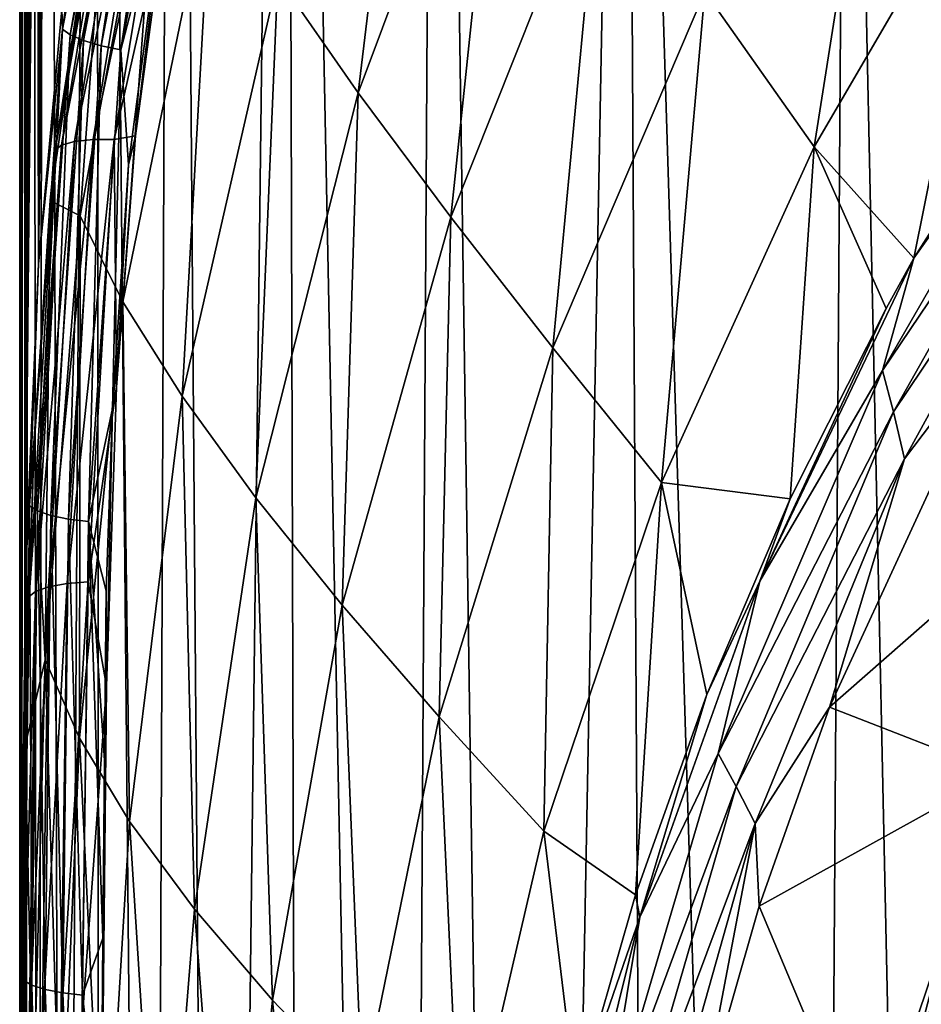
# Model space of a CAD drawing. Header units: metres. Extents: x -25 to 70, y -236 to 25.
# Tile 73 of 256: x -15.3 to -11.96, y -215.91 to -212.25. Entities that reach past the tile are written whole.
import ezdxf

# ---------------------------------------------------------------- set-up
doc = ezdxf.new("R2010")
doc.units = ezdxf.units.M
doc.layers.add('solid_10481002', color=7, linetype='CONTINUOUS')

msp = doc.modelspace()

# ---------------------------------------------------------------- linework, layer by layer
at = {"layer": 'solid_10481002'}
for points in [[(-15.282715, -214.289658, 237.683609), (-15.285589, -193.816833, 322.01828), (-15.262293, -192.727859, 321.746735)], [(-15.264179, -209.611816, 254.031601), (-15.282715, -214.289658, 237.683609), (-15.262293, -192.727859, 321.746735)], [(-15.297131, -215.70723, 238.037048), (-15.288192, -194.058334, 322.078491), (-15.285589, -193.816833, 322.01828)], [(-15.282715, -214.289658, 237.683609), (-15.297131, -215.70723, 238.037048), (-15.285589, -193.816833, 322.01828)], [(-15.297131, -215.70723, 238.037048), (-15.298122, -195.226685, 322.369781), (-15.288192, -194.058334, 322.078491)], [(-15.301968, -216.537003, 238.243927), (-15.299932, -195.608154, 322.464905), (-15.298122, -195.226685, 322.369781)], [(-15.297131, -215.70723, 238.037048), (-15.301968, -216.537003, 238.243927), (-15.298122, -195.226685, 322.369781)], [(-15.304201, -217.417313, 238.463425), (-15.301924, -196.621323, 322.717499), (-15.299932, -195.608154, 322.464905)], [(-15.301968, -216.537003, 238.243927), (-15.304201, -217.417313, 238.463425), (-15.299932, -195.608154, 322.464905)], [(-15.304201, -217.417313, 238.463425), (-15.30295, -218.309357, 238.685822), (-15.301924, -196.621323, 322.717499)], [(-15.30295, -218.309357, 238.685822), (-15.300359, -197.396225, 322.910706), (-15.301924, -196.621323, 322.717499)], [(-15.30295, -218.309357, 238.685822), (-15.298759, -219.174637, 238.901566), (-15.300359, -197.396225, 322.910706)], [(-15.298759, -219.174637, 238.901566), (-15.297412, -198.020752, 323.066437), (-15.300359, -197.396225, 322.910706)], [(-15.298759, -219.174637, 238.901566), (-15.285028, -199.444672, 323.421448), (-15.297412, -198.020752, 323.066437)], [(-15.298759, -219.174637, 238.901566), (-15.284715, -220.706131, 239.283417), (-15.285028, -199.444672, 323.421448)], [(-15.284715, -220.706131, 239.283417), (-15.260246, -200.499146, 323.684357), (-15.285028, -199.444672, 323.421448)], [(-15.284715, -220.706131, 239.283417), (-15.238107, -221.953033, 239.594299), (-15.260246, -200.499146, 323.684357)], [(-15.238107, -221.953033, 239.594299), (-15.205441, -201.379181, 323.903778), (-15.260246, -200.499146, 323.684357)], [(-15.238107, -221.953033, 239.594299), (-15.146396, -222.981125, 239.850632), (-15.205441, -201.379181, 323.903778)], [(-15.146396, -222.981125, 239.850632), (-15.02131, -202.789551, 324.255402), (-15.205441, -201.379181, 323.903778)], [(-15.146396, -222.981125, 239.850632), (-15.006776, -223.872879, 240.072968), (-15.02131, -202.789551, 324.255402)], [(-14.816051, -224.70607, 240.280701), (-14.734188, -203.998199, 324.556763), (-15.02131, -202.789551, 324.255402)], [(-15.006776, -223.872879, 240.072968), (-14.816051, -224.70607, 240.280701), (-15.02131, -202.789551, 324.255402)], [(-14.816051, -224.70607, 240.280701), (-14.568274, -225.528992, 240.48587), (-14.734188, -203.998199, 324.556763)], [(-14.568274, -225.528992, 240.48587), (-14.317437, -205.210587, 324.859039), (-14.734188, -203.998199, 324.556763)], [(-14.568274, -225.528992, 240.48587), (-14.257565, -226.358765, 240.692749), (-14.317437, -205.210587, 324.859039)], [(-13.881758, -227.193405, 240.900833), (-13.756955, -206.443329, 325.166382), (-14.317437, -205.210587, 324.859039)], [(-14.257565, -226.358765, 240.692749), (-13.881758, -227.193405, 240.900833), (-14.317437, -205.210587, 324.859039)], [(-13.881758, -227.193405, 240.900833), (-13.441059, -228.025436, 241.108276), (-13.756955, -206.443329, 325.166382)], [(-13.441059, -228.025436, 241.108276), (-13.057509, -207.662598, 325.470337), (-13.756955, -206.443329, 325.166382)], [(-13.441059, -228.025436, 241.108276), (-12.936631, -228.847519, 241.313217), (-13.057509, -207.662598, 325.470337)], [(-12.376858, -229.643524, 241.511673), (-12.234289, -208.832962, 325.762115), (-13.057509, -207.662598, 325.470337)], [(-12.936631, -228.847519, 241.313217), (-12.376858, -229.643524, 241.511673), (-13.057509, -207.662598, 325.470337)], [(-12.376858, -229.643524, 241.511673), (-11.775147, -230.39563, 241.699173), (-12.234289, -208.832962, 325.762115)], [(-11.775147, -230.39563, 241.699173), (-11.319674, -209.909027, 326.030396), (-12.234289, -208.832962, 325.762115)], [(-15.264179, -209.611816, 254.031601), (-15.264177, -209.626328, 253.973068), (-15.282715, -214.289658, 237.683609)], [(-15.264177, -209.626328, 253.973068), (-15.263228, -209.752411, 253.374298), (-15.282715, -214.289658, 237.683609)], [(-15.189213, -209.625412, 249.161911), (-15.148161, -212.216049, 237.166595), (-15.234079, -213.159485, 237.401825)], [(-15.211343, -209.749725, 249.744034), (-15.189213, -209.625412, 249.161911), (-15.234079, -213.159485, 237.401825)], [(-15.263228, -209.752411, 253.374298), (-15.260633, -209.842667, 252.768723), (-15.282715, -214.289658, 237.683609)], [(-15.227828, -209.839859, 250.33728), (-15.211343, -209.749725, 249.744034), (-15.234079, -213.159485, 237.401825)], [(-15.260633, -209.842667, 252.768723), (-15.25617, -209.896591, 252.159164), (-15.282715, -214.289658, 237.683609)], [(-15.24023, -209.894897, 250.939758), (-15.227828, -209.839859, 250.33728), (-15.234079, -213.159485, 237.401825)], [(-15.24023, -209.894897, 250.939758), (-15.234079, -213.159485, 237.401825), (-15.282715, -214.289658, 237.683609)], [(-15.24951, -209.913971, 251.548431), (-15.24023, -209.894897, 250.939758), (-15.282715, -214.289658, 237.683609)], [(-15.25617, -209.896591, 252.159164), (-15.24951, -209.913971, 251.548431), (-15.282715, -214.289658, 237.683609)], [(-15.145659, -212.288162, 237.108978), (-15.010322, -211.352249, 236.951218), (-14.81036, -210.53775, 236.672546)], [(-15.145659, -212.288162, 237.108978), (-14.81036, -210.53775, 236.672546), (-15.116545, -212.30925, 237.038406)], [(-14.81036, -210.53775, 236.672546), (-14.781958, -210.562576, 236.602921), (-15.116545, -212.30925, 237.038406)], [(-15.116545, -212.30925, 237.038406), (-14.781958, -210.562576, 236.602921), (-15.067232, -212.330673, 236.976288)], [(-14.781958, -210.562576, 236.602921), (-14.73385, -210.590317, 236.542374), (-15.067232, -212.330673, 236.976288)], [(-14.047617, -212.525162, 232.446289), (-14.346036, -212.095367, 233.356415), (-13.81486, -210.583374, 232.926376)], [(-13.502943, -211.067398, 232.020691), (-14.047617, -212.525162, 232.446289), (-13.81486, -210.583374, 232.926376)], [(-15.067232, -212.330673, 236.976288), (-14.73385, -210.590317, 236.542374), (-15.002137, -212.350021, 236.930054)], [(-14.73385, -210.590317, 236.542374), (-14.670347, -210.618027, 236.49823), (-15.002137, -212.350021, 236.930054)], [(-15.002137, -212.350021, 236.930054), (-14.670347, -210.618027, 236.49823), (-14.929038, -212.365356, 236.903809)], [(-14.670347, -210.618027, 236.49823), (-14.599035, -210.642731, 236.474304), (-14.929038, -212.365356, 236.903809)], [(-14.757318, -211.703781, 236.729614), (-14.929038, -212.365356, 236.903809), (-14.599035, -210.642731, 236.474304)], [(-12.066646, -210.887619, 230.035751), (-12.35543, -212.724915, 229.696686), (-12.762321, -212.149414, 230.404617)], [(-12.066646, -210.887619, 230.035751), (-11.665177, -211.538956, 229.366257), (-12.35543, -212.724915, 229.696686)], [(-14.87821, -211.075211, 236.389648), (-14.901287, -211.090225, 236.308258), (-15.172299, -212.737244, 236.718903)], [(-15.148775, -212.719528, 236.799622), (-14.87821, -211.075211, 236.389648), (-15.172299, -212.737244, 236.718903)], [(-15.172299, -212.737244, 236.718903), (-14.901287, -211.090225, 236.308258), (-14.962961, -211.381668, 236.313034)], [(-14.830749, -211.067215, 236.465393), (-14.87821, -211.075211, 236.389648), (-15.148775, -212.719528, 236.799622)], [(-15.100394, -212.705963, 236.873978), (-14.830749, -211.067215, 236.465393), (-15.148775, -212.719528, 236.799622)], [(-14.76365, -211.067749, 236.524948), (-14.830749, -211.067215, 236.465393), (-15.100394, -212.705963, 236.873978)], [(-15.031996, -212.698639, 236.931564), (-14.76365, -211.067749, 236.524948), (-15.100394, -212.705963, 236.873978)], [(-15.031996, -212.698639, 236.931564), (-14.686595, -211.076218, 236.561874), (-14.76365, -211.067749, 236.524948)], [(-15.031996, -212.698639, 236.931564), (-14.953448, -212.698074, 236.966232), (-14.686595, -211.076218, 236.561874)], [(-14.686595, -211.076218, 236.561874), (-14.953448, -212.698074, 236.966232), (-14.761281, -211.848206, 236.765625)], [(-13.704074, -212.986557, 231.589569), (-14.047617, -212.525162, 232.446289), (-13.502943, -211.067398, 232.020691)], [(-13.148553, -211.593063, 231.179367), (-13.704074, -212.986557, 231.589569), (-13.502943, -211.067398, 232.020691)], [(-15.145659, -212.288162, 237.108978), (-15.148161, -212.216049, 237.166595), (-15.010322, -211.352249, 236.951218)], [(-15.080292, -212.981003, 235.718826), (-15.191389, -212.923813, 236.705826), (-14.962961, -211.381668, 236.313034)], [(-15.172299, -212.737244, 236.718903), (-14.962961, -211.381668, 236.313034), (-15.191389, -212.923813, 236.705826)], [(-14.778342, -211.353256, 235.292191), (-15.080292, -212.981003, 235.718826), (-14.962961, -211.381668, 236.313034)], [(-14.920998, -213.300797, 234.745956), (-15.080292, -212.981003, 235.718826), (-14.778342, -211.353256, 235.292191)], [(-14.591829, -211.703018, 234.309494), (-14.920998, -213.300797, 234.745956), (-14.778342, -211.353256, 235.292191)], [(-12.35543, -212.724915, 229.696686), (-11.665177, -211.538956, 229.366257), (-11.985879, -213.138733, 229.156647)], [(-11.665177, -211.538956, 229.366257), (-11.24956, -211.983643, 228.839188), (-11.985879, -213.138733, 229.156647)], [(-13.325514, -213.471298, 230.787964), (-13.704074, -212.986557, 231.589569), (-13.148553, -211.593063, 231.179367)], [(-12.762321, -212.149414, 230.404617), (-13.325514, -213.471298, 230.787964), (-13.148553, -211.593063, 231.179367)], [(-14.757318, -211.703781, 236.729614), (-14.900001, -212.791809, 237.000885), (-14.929038, -212.365356, 236.903809)], [(-14.701585, -213.650818, 233.79689), (-14.920998, -213.300797, 234.745956), (-14.591829, -211.703018, 234.309494)], [(-14.874477, -212.684113, 236.97403), (-14.900001, -212.791809, 237.000885), (-14.757318, -211.703781, 236.729614)], [(-14.874477, -212.684113, 236.97403), (-14.757318, -211.703781, 236.729614), (-14.761281, -211.848206, 236.765625)], [(-14.346036, -212.095367, 233.356415), (-14.701585, -213.650818, 233.79689), (-14.591829, -211.703018, 234.309494)], [(-14.953448, -212.698074, 236.966232), (-14.874477, -212.684113, 236.97403), (-14.761281, -211.848206, 236.765625)], [(-11.326278, -212.211746, 228.839798), (-11.985879, -213.138733, 229.156647), (-11.24956, -211.983643, 228.839188)], [(-14.428081, -214.0271, 232.88205), (-14.701585, -213.650818, 233.79689), (-14.346036, -212.095367, 233.356415)], [(-14.047617, -212.525162, 232.446289), (-14.428081, -214.0271, 232.88205), (-14.346036, -212.095367, 233.356415)], [(-12.762321, -212.149414, 230.404617), (-12.922545, -213.970718, 230.041428), (-13.325514, -213.471298, 230.787964)], [(-12.762321, -212.149414, 230.404617), (-12.35543, -212.724915, 229.696686), (-12.922545, -213.970718, 230.041428)], [(-15.145659, -212.288162, 237.108978), (-15.234079, -213.159485, 237.401825), (-15.148161, -212.216049, 237.166595)], [(-11.326278, -212.211746, 228.839798), (-11.317289, -212.391891, 228.81958), (-12.102427, -213.55513, 229.174713)], [(-11.326278, -212.211746, 228.839798), (-12.102427, -213.55513, 229.174713), (-11.985879, -213.138733, 229.156647)], [(-15.267412, -214.056641, 237.549911), (-15.234079, -213.159485, 237.401825), (-15.145659, -212.288162, 237.108978)], [(-15.267412, -214.056641, 237.549911), (-15.145659, -212.288162, 237.108978), (-15.238113, -214.075302, 237.478729)], [(-15.145659, -212.288162, 237.108978), (-15.116545, -212.30925, 237.038406), (-15.238113, -214.075302, 237.478729)], [(-15.238113, -214.075302, 237.478729), (-15.116545, -212.30925, 237.038406), (-15.188488, -214.09259, 237.415573)], [(-15.116545, -212.30925, 237.038406), (-15.067232, -212.330673, 236.976288), (-15.188488, -214.09259, 237.415573)], [(-15.188488, -214.09259, 237.415573), (-15.067232, -212.330673, 236.976288), (-15.122982, -214.106491, 237.367996)], [(-15.067232, -212.330673, 236.976288), (-15.002137, -212.350021, 236.930054), (-15.122982, -214.106491, 237.367996)], [(-15.122982, -214.106491, 237.367996), (-15.002137, -212.350021, 236.930054), (-15.04942, -214.115692, 237.34021)], [(-15.002137, -212.350021, 236.930054), (-14.929038, -212.365356, 236.903809), (-15.04942, -214.115692, 237.34021)], [(-14.95978, -213.696381, 237.226425), (-15.04942, -214.115692, 237.34021), (-14.929038, -212.365356, 236.903809)], [(-14.900001, -212.791809, 237.000885), (-14.95978, -213.696381, 237.226425), (-14.929038, -212.365356, 236.903809)], [(-12.102427, -213.55513, 229.174713), (-11.317289, -212.391891, 228.81958), (-12.06181, -213.708832, 229.147919)], [(-12.06181, -213.708832, 229.147919), (-11.317289, -212.391891, 228.81958), (-11.31391, -212.597046, 228.831329)], [(-14.107227, -214.425278, 232.009674), (-14.428081, -214.0271, 232.88205), (-14.047617, -212.525162, 232.446289)], [(-13.704074, -212.986557, 231.589569), (-14.107227, -214.425278, 232.009674), (-14.047617, -212.525162, 232.446289)], [(-12.06181, -213.708832, 229.147919), (-11.31391, -212.597046, 228.831329), (-12.021099, -213.882401, 229.151794)], [(-12.021099, -213.882401, 229.151794), (-11.31391, -212.597046, 228.831329), (-11.643631, -213.38385, 229.014847)], [(-15.031996, -212.698639, 236.931564), (-15.100394, -212.705963, 236.873978), (-15.197124, -214.357498, 237.285736)], [(-15.128407, -214.345322, 237.342133), (-15.031996, -212.698639, 236.931564), (-15.197124, -214.357498, 237.285736)], [(-15.128407, -214.345322, 237.342133), (-15.049497, -214.339188, 237.375412), (-14.953448, -212.698074, 236.966232)], [(-15.128407, -214.345322, 237.342133), (-14.953448, -212.698074, 236.966232), (-15.031996, -212.698639, 236.931564)], [(-14.953448, -212.698074, 236.966232), (-15.049497, -214.339188, 237.375412), (-14.944734, -213.616867, 237.206589)], [(-14.953448, -212.698074, 236.966232), (-14.944734, -213.616867, 237.206589), (-14.874477, -212.684113, 236.97403)], [(-14.944734, -213.616867, 237.206589), (-14.900001, -212.791809, 237.000885), (-14.874477, -212.684113, 236.97403)], [(-15.148775, -212.719528, 236.799622), (-15.172299, -212.737244, 236.718903), (-15.269361, -214.39386, 237.131943)], [(-15.245728, -214.374496, 237.212234), (-15.148775, -212.719528, 236.799622), (-15.269361, -214.39386, 237.131943)], [(-15.269361, -214.39386, 237.131943), (-15.172299, -212.737244, 236.718903), (-15.252298, -213.84845, 236.941528)], [(-15.172299, -212.737244, 236.718903), (-15.191389, -212.923813, 236.705826), (-15.252298, -213.84845, 236.941528)], [(-15.100394, -212.705963, 236.873978), (-15.148775, -212.719528, 236.799622), (-15.245728, -214.374496, 237.212234)], [(-15.197124, -214.357498, 237.285736), (-15.100394, -212.705963, 236.873978), (-15.245728, -214.374496, 237.212234)], [(-12.922545, -213.970718, 230.041428), (-12.35543, -212.724915, 229.696686), (-12.44457, -214.031433, 229.400894)], [(-12.35543, -212.724915, 229.696686), (-12.088954, -213.324921, 229.207657), (-12.44457, -214.031433, 229.400894)], [(-12.35543, -212.724915, 229.696686), (-11.985879, -213.138733, 229.156647), (-12.088954, -213.324921, 229.207657)], [(-14.944734, -213.616867, 237.206589), (-14.95978, -213.696381, 237.226425), (-14.900001, -212.791809, 237.000885)], [(-15.20968, -214.62793, 236.150055), (-15.252298, -213.84845, 236.941528), (-15.191389, -212.923813, 236.705826)], [(-15.080292, -212.981003, 235.718826), (-15.20968, -214.62793, 236.150055), (-15.191389, -212.923813, 236.705826)], [(-15.082712, -214.918884, 235.186905), (-15.20968, -214.62793, 236.150055), (-15.080292, -212.981003, 235.718826)], [(-14.920998, -213.300797, 234.745956), (-15.082712, -214.918884, 235.186905), (-15.080292, -212.981003, 235.718826)], [(-13.747963, -214.839584, 231.181168), (-14.107227, -214.425278, 232.009674), (-13.704074, -212.986557, 231.589569)], [(-13.325514, -213.471298, 230.787964), (-13.747963, -214.839584, 231.181168), (-13.704074, -212.986557, 231.589569)], [(-12.088954, -213.324921, 229.207657), (-11.985879, -213.138733, 229.156647), (-12.55731, -214.33696, 229.455261)], [(-12.102427, -213.55513, 229.174713), (-12.55731, -214.33696, 229.455261), (-11.985879, -213.138733, 229.156647)], [(-15.267412, -214.056641, 237.549911), (-15.282715, -214.289658, 237.683609), (-15.234079, -213.159485, 237.401825)], [(-14.896386, -215.228363, 234.241653), (-15.082712, -214.918884, 235.186905), (-14.920998, -213.300797, 234.745956)], [(-14.701585, -213.650818, 233.79689), (-14.896386, -215.228363, 234.241653), (-14.920998, -213.300797, 234.745956)], [(-12.44457, -214.031433, 229.400894), (-12.088954, -213.324921, 229.207657), (-12.55731, -214.33696, 229.455261)], [(-10.998652, -213.664352, 229.084808), (-12.299208, -214.803619, 229.36882), (-11.643631, -213.38385, 229.014847)], [(-12.021099, -213.882401, 229.151794), (-11.643631, -213.38385, 229.014847), (-12.299208, -214.803619, 229.36882)], [(-13.325514, -213.471298, 230.787964), (-13.359647, -215.264023, 230.396637), (-13.747963, -214.839584, 231.181168)], [(-13.325514, -213.471298, 230.787964), (-12.922545, -213.970718, 230.041428), (-13.359647, -215.264023, 230.396637)], [(-12.102427, -213.55513, 229.174713), (-12.06181, -213.708832, 229.147919), (-12.711781, -214.975967, 229.528961)], [(-12.102427, -213.55513, 229.174713), (-12.711781, -214.975967, 229.528961), (-12.55731, -214.33696, 229.455261)], [(-15.049497, -214.339188, 237.375412), (-14.981461, -214.725555, 237.483017), (-14.944734, -213.616867, 237.206589)], [(-14.981461, -214.725555, 237.483017), (-14.95978, -213.696381, 237.226425), (-14.944734, -213.616867, 237.206589)], [(-14.655566, -215.553574, 233.321991), (-14.896386, -215.228363, 234.241653), (-14.701585, -213.650818, 233.79689)], [(-14.428081, -214.0271, 232.88205), (-14.655566, -215.553574, 233.321991), (-14.701585, -213.650818, 233.79689)], [(-10.998652, -213.664352, 229.084808), (-11.669588, -215.048431, 229.429871), (-12.299208, -214.803619, 229.36882)], [(-14.95978, -213.696381, 237.226425), (-14.982811, -214.37262, 237.39502), (-15.04942, -214.115692, 237.34021)], [(-14.981461, -214.725555, 237.483017), (-14.982811, -214.37262, 237.39502), (-14.95978, -213.696381, 237.226425)], [(-12.711781, -214.975967, 229.528961), (-12.06181, -213.708832, 229.147919), (-12.645916, -215.098709, 229.494431)], [(-12.645916, -215.098709, 229.494431), (-12.06181, -213.708832, 229.147919), (-12.021099, -213.882401, 229.151794)], [(-15.20968, -214.62793, 236.150055), (-15.283731, -214.946411, 237.220398), (-15.252298, -213.84845, 236.941528)], [(-15.269361, -214.39386, 237.131943), (-15.252298, -213.84845, 236.941528), (-15.283731, -214.946411, 237.220398)], [(-12.645916, -215.098709, 229.494431), (-12.021099, -213.882401, 229.151794), (-12.575433, -215.235458, 229.489136)], [(-12.575433, -215.235458, 229.489136), (-12.021099, -213.882401, 229.151794), (-12.299208, -214.803619, 229.36882)], [(-13.359647, -215.264023, 230.396637), (-12.922545, -213.970718, 230.041428), (-13.019463, -215.50061, 229.800827)], [(-12.922545, -213.970718, 230.041428), (-12.754875, -214.756851, 229.598816), (-13.019463, -215.50061, 229.800827)], [(-12.922545, -213.970718, 230.041428), (-12.44457, -214.031433, 229.400894), (-12.754875, -214.756851, 229.598816)], [(-14.36565, -215.89151, 232.434021), (-14.655566, -215.553574, 233.321991), (-14.428081, -214.0271, 232.88205)], [(-14.107227, -214.425278, 232.009674), (-14.36565, -215.89151, 232.434021), (-14.428081, -214.0271, 232.88205)], [(-12.754875, -214.756851, 229.598816), (-12.44457, -214.031433, 229.400894), (-12.55731, -214.33696, 229.455261)], [(-15.288737, -215.817795, 237.989014), (-15.282715, -214.289658, 237.683609), (-15.267412, -214.056641, 237.549911)], [(-15.288737, -215.817795, 237.989014), (-15.267412, -214.056641, 237.549911), (-15.259427, -215.835785, 237.917679)], [(-15.267412, -214.056641, 237.549911), (-15.238113, -214.075302, 237.478729), (-15.259427, -215.835785, 237.917679)], [(-15.259427, -215.835785, 237.917679), (-15.238113, -214.075302, 237.478729), (-15.209781, -215.851959, 237.854248)], [(-15.238113, -214.075302, 237.478729), (-15.188488, -214.09259, 237.415573), (-15.209781, -215.851959, 237.854248)], [(-15.209781, -215.851959, 237.854248), (-15.188488, -214.09259, 237.415573), (-15.144246, -215.864395, 237.80629)], [(-15.188488, -214.09259, 237.415573), (-15.122982, -214.106491, 237.367996), (-15.144246, -215.864395, 237.80629)], [(-15.144246, -215.864395, 237.80629), (-15.122982, -214.106491, 237.367996), (-15.070652, -215.871948, 237.778091)], [(-15.122982, -214.106491, 237.367996), (-15.04942, -214.115692, 237.34021), (-15.070652, -215.871948, 237.778091)], [(-14.996146, -215.66095, 237.716248), (-15.070652, -215.871948, 237.778091), (-15.04942, -214.115692, 237.34021)], [(-14.989098, -215.001587, 237.551849), (-14.996146, -215.66095, 237.716248), (-15.04942, -214.115692, 237.34021)], [(-14.982811, -214.37262, 237.39502), (-14.989098, -215.001587, 237.551849), (-15.04942, -214.115692, 237.34021)], [(-15.288737, -215.817795, 237.989014), (-15.297131, -215.70723, 238.037048), (-15.282715, -214.289658, 237.683609)], [(-15.128407, -214.345322, 237.342133), (-15.197124, -214.357498, 237.285736), (-15.220693, -216.005386, 237.696609)], [(-15.151956, -215.991867, 237.752655), (-15.128407, -214.345322, 237.342133), (-15.220693, -216.005386, 237.696609)], [(-15.151956, -215.991867, 237.752655), (-15.073019, -215.984192, 237.785553), (-15.049497, -214.339188, 237.375412)], [(-15.151956, -215.991867, 237.752655), (-15.049497, -214.339188, 237.375412), (-15.128407, -214.345322, 237.342133)], [(-15.049497, -214.339188, 237.375412), (-15.073019, -215.984192, 237.785553), (-14.981461, -214.725555, 237.483017)], [(-12.754875, -214.756851, 229.598816), (-12.55731, -214.33696, 229.455261), (-13.003266, -215.583008, 229.76593)], [(-12.711781, -214.975967, 229.528961), (-13.003266, -215.583008, 229.76593), (-12.55731, -214.33696, 229.455261)], [(-15.245728, -214.374496, 237.212234), (-15.269361, -214.39386, 237.131943), (-15.292953, -216.043152, 237.543152)], [(-15.269314, -216.023315, 237.623337), (-15.245728, -214.374496, 237.212234), (-15.292953, -216.043152, 237.543152)], [(-15.197124, -214.357498, 237.285736), (-15.245728, -214.374496, 237.212234), (-15.269314, -216.023315, 237.623337)], [(-15.220693, -216.005386, 237.696609), (-15.197124, -214.357498, 237.285736), (-15.269314, -216.023315, 237.623337)], [(-14.981461, -214.725555, 237.483017), (-14.989098, -215.001587, 237.551849), (-14.982811, -214.37262, 237.39502)], [(-15.292953, -216.043152, 237.543152), (-15.269361, -214.39386, 237.131943), (-15.283731, -214.946411, 237.220398)], [(-14.033669, -216.238602, 231.579193), (-14.36565, -215.89151, 232.434021), (-14.107227, -214.425278, 232.009674)], [(-13.747963, -214.839584, 231.181168), (-14.033669, -216.238602, 231.579193), (-14.107227, -214.425278, 232.009674)], [(-15.20968, -214.62793, 236.150055), (-15.253557, -216.277573, 236.581818), (-15.283731, -214.946411, 237.220398)], [(-15.151051, -216.540909, 235.62793), (-15.253557, -216.277573, 236.581818), (-15.20968, -214.62793, 236.150055)], [(-15.082712, -214.918884, 235.186905), (-15.151051, -216.540909, 235.62793), (-15.20968, -214.62793, 236.150055)], [(-15.073019, -215.984192, 237.785553), (-14.995927, -216.0569, 237.814957), (-14.981461, -214.725555, 237.483017)], [(-14.995927, -216.0569, 237.814957), (-14.989098, -215.001587, 237.551849), (-14.981461, -214.725555, 237.483017)], [(-13.019463, -215.50061, 229.800827), (-12.754875, -214.756851, 229.598816), (-13.003266, -215.583008, 229.76593)], [(-12.575433, -215.235458, 229.489136), (-12.299208, -214.803619, 229.36882), (-12.560631, -215.542313, 229.552994)], [(-11.669588, -215.048431, 229.429871), (-12.560631, -215.542313, 229.552994), (-12.299208, -214.803619, 229.36882)], [(-13.747963, -214.839584, 231.181168), (-13.666964, -216.591141, 230.758041), (-14.033669, -216.238602, 231.579193)], [(-13.747963, -214.839584, 231.181168), (-13.359647, -215.264023, 230.396637), (-13.666964, -216.591141, 230.758041)], [(-14.991754, -216.812012, 234.686081), (-15.151051, -216.540909, 235.62793), (-15.082712, -214.918884, 235.186905)], [(-14.896386, -215.228363, 234.241653), (-14.991754, -216.812012, 234.686081), (-15.082712, -214.918884, 235.186905)], [(-15.253557, -216.277573, 236.581818), (-15.296777, -216.230972, 237.544098), (-15.283731, -214.946411, 237.220398)], [(-15.292953, -216.043152, 237.543152), (-15.283731, -214.946411, 237.220398), (-15.296777, -216.230972, 237.544098)], [(-14.995927, -216.0569, 237.814957), (-14.996146, -215.66095, 237.716248), (-14.989098, -215.001587, 237.551849)], [(-12.711781, -214.975967, 229.528961), (-12.645916, -215.098709, 229.494431), (-13.147295, -216.454391, 229.897552)], [(-12.711781, -214.975967, 229.528961), (-13.147295, -216.454391, 229.897552), (-13.003266, -215.583008, 229.76593)], [(-11.669588, -215.048431, 229.429871), (-12.156341, -216.50293, 229.792511), (-12.560631, -215.542313, 229.552994)], [(-11.648078, -215.239105, 229.493088), (-12.156341, -216.50293, 229.792511), (-11.669588, -215.048431, 229.429871)], [(-13.147295, -216.454391, 229.897552), (-12.645916, -215.098709, 229.494431), (-13.063252, -216.542923, 229.854507)], [(-13.063252, -216.542923, 229.854507), (-12.645916, -215.098709, 229.494431), (-12.575433, -215.235458, 229.489136)], [(-11.739405, -215.164444, 233.585129), (-12.037279, -216.28627, 234.156662), (-11.865191, -216.500397, 230.101715)], [(-12.037279, -220.697678, 235.256546), (-12.037279, -216.28627, 234.156662), (-11.739405, -215.164444, 233.585129)], [(-12.037279, -220.697678, 235.256546), (-11.739405, -215.164444, 233.585129), (-11.739405, -221.956512, 235.27858)], [(-14.778756, -217.089188, 233.761292), (-14.991754, -216.812012, 234.686081), (-14.896386, -215.228363, 234.241653)], [(-14.655566, -215.553574, 233.321991), (-14.778756, -217.089188, 233.761292), (-14.896386, -215.228363, 234.241653)], [(-13.063252, -216.542923, 229.854507), (-12.575433, -215.235458, 229.489136), (-12.971365, -216.639069, 229.839081)], [(-12.971365, -216.639069, 229.839081), (-12.575433, -215.235458, 229.489136), (-12.777903, -216.30307, 229.742661)], [(-12.575433, -215.235458, 229.489136), (-12.560631, -215.542313, 229.552994), (-12.777903, -216.30307, 229.742661)], [(-11.648078, -215.239105, 229.493088), (-12.095624, -216.63266, 229.840546), (-12.156341, -216.50293, 229.792511)], [(-12.014308, -216.6418, 229.886719), (-12.095624, -216.63266, 229.840546), (-11.648078, -215.239105, 229.493088)], [(-12.014308, -216.6418, 229.886719), (-11.648078, -215.239105, 229.493088), (-11.569772, -215.257614, 229.541595)], [(-12.014308, -216.6418, 229.886719), (-11.569772, -215.257614, 229.541595), (-11.949771, -216.641174, 229.955002)], [(-13.666964, -216.591141, 230.758041), (-13.359647, -215.264023, 230.396637), (-13.23826, -216.263977, 230.006485)], [(-13.359647, -215.264023, 230.396637), (-13.019463, -215.50061, 229.800827), (-13.23826, -216.263977, 230.006485)], [(-13.23826, -216.263977, 230.006485), (-13.019463, -215.50061, 229.800827), (-13.003266, -215.583008, 229.76593)], [(-14.515445, -217.370712, 232.857819), (-14.778756, -217.089188, 233.761292), (-14.655566, -215.553574, 233.321991)], [(-14.36565, -215.89151, 232.434021), (-14.515445, -217.370712, 232.857819), (-14.655566, -215.553574, 233.321991)], [(-12.156341, -216.50293, 229.792511), (-12.777903, -216.30307, 229.742661), (-12.560631, -215.542313, 229.552994)], [(-13.23826, -216.263977, 230.006485), (-13.003266, -215.583008, 229.76593), (-13.321218, -216.864243, 230.085373)], [(-13.147295, -216.454391, 229.897552), (-13.321218, -216.864243, 230.085373), (-13.003266, -215.583008, 229.76593)], [(-14.996146, -215.66095, 237.716248), (-15.00139, -216.482803, 237.921158), (-15.070652, -215.871948, 237.778091)], [(-14.995927, -216.0569, 237.814957), (-15.00139, -216.482803, 237.921158), (-14.996146, -215.66095, 237.716248)], [(-15.288737, -215.817795, 237.989014), (-15.301968, -216.537003, 238.243927), (-15.297131, -215.70723, 238.037048)], [(-15.295156, -217.576096, 238.427414), (-15.301968, -216.537003, 238.243927), (-15.288737, -215.817795, 237.989014)], [(-15.295156, -217.576096, 238.427414), (-15.288737, -215.817795, 237.989014), (-15.265844, -217.593887, 238.356018)], [(-15.288737, -215.817795, 237.989014), (-15.259427, -215.835785, 237.917679), (-15.265844, -217.593887, 238.356018)], [(-15.265844, -217.593887, 238.356018), (-15.259427, -215.835785, 237.917679), (-15.216197, -217.609726, 238.292496)], [(-15.259427, -215.835785, 237.917679), (-15.209781, -215.851959, 237.854248), (-15.216197, -217.609726, 238.292496)], [(-15.216197, -217.609726, 238.292496), (-15.209781, -215.851959, 237.854248), (-15.150661, -217.621704, 238.244446)], [(-15.209781, -215.851959, 237.854248), (-15.144246, -215.864395, 237.80629), (-15.150661, -217.621704, 238.244446)], [(-15.150661, -217.621704, 238.244446), (-15.144246, -215.864395, 237.80629), (-15.077066, -217.628769, 238.216125)], [(-15.144246, -215.864395, 237.80629), (-15.070652, -215.871948, 237.778091), (-15.077066, -217.628769, 238.216125)], [(-15.002213, -217.626801, 238.206375), (-15.077066, -217.628769, 238.216125), (-15.070652, -215.871948, 237.778091)], [(-15.00139, -216.482803, 237.921158), (-15.002213, -217.626801, 238.206375), (-15.070652, -215.871948, 237.778091)], [(-14.206111, -217.654724, 231.977493), (-14.515445, -217.370712, 232.857819), (-14.36565, -215.89151, 232.434021)], [(-14.033669, -216.238602, 231.579193), (-14.206111, -217.654724, 231.977493), (-14.36565, -215.89151, 232.434021)]]:
    msp.add_3dface(points, dxfattribs=at)

doc.saveas('drawing.dxf')
